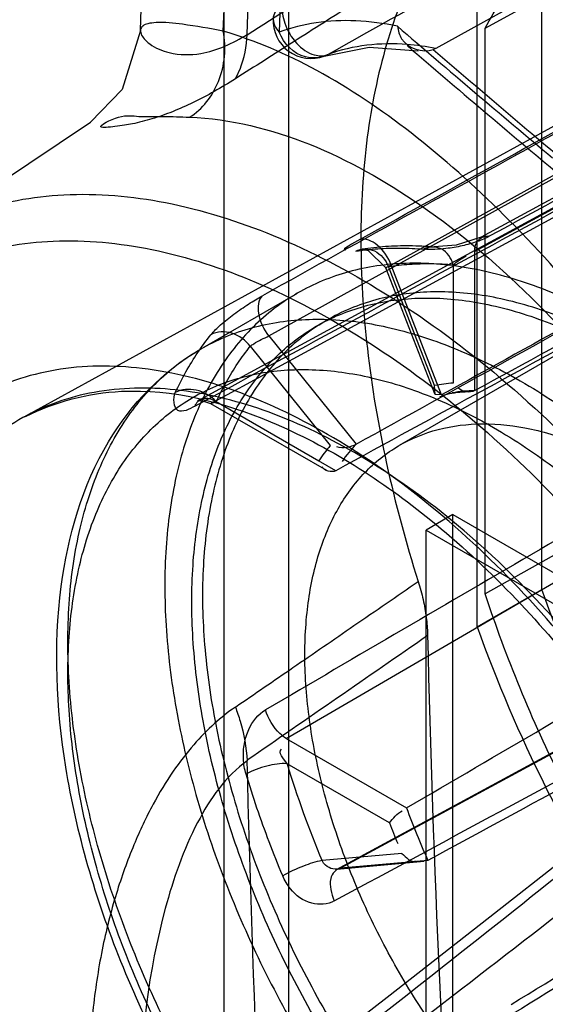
# Model space of a CAD drawing. Header units: millimetres. Extents: x 188 to 1028, y 131 to 1566.
# Tile 122 of 256: x 203 to 210, y 832 to 845. Entities that reach past the tile are written whole.
import ezdxf

# ---------------------------------------------------------------- set-up
doc = ezdxf.new("R2010")
doc.units = ezdxf.units.MM
doc.header["$LTSCALE"] = 110.325218
doc.layers.get('0').update_dxf_attribs({"linetype": 'CONTINUOUS'})

msp = doc.modelspace()

# ---------------------------------------------------------------- linework, layer by layer
at = {"color": 7, "linetype": 'CONTINUOUS'}
for p, q in [((206.684, 425.342), (206.684, 1290.018)), ((205.836, 424.852), (205.836, 1289.528)), ((221.886, 852.277), (208.614, 844.939)), ((209.265, 845.208), (218.258, 850.182)), ((221.02, 848.874), (209.212, 842.461)), ((218.731, 848.624), (203.207, 840.098)), ((209.125, 842.275), (220.933, 848.688)), ((219.575, 848.478), (208.028, 842.095)), ((206.425, 841.166), (218.332, 847.76)), ((205.523, 840.331), (217.276, 846.712)), ((217.472, 846.69), (205.722, 840.307)), ((208.139, 839.728), (219.948, 846.546)), ((210.008, 837.836), (210.008, 846.252)), ((209.159, 837.346), (209.159, 845.762)), ((209.265, 837.778), (209.265, 845.208)), ((201.658, 842.354), (204.084, 843.971)), ((219.297, 843.415), (209.265, 837.778)), ((209.125, 842.275), (209.125, 840.447)), ((206.65, 835.879), (217.472, 842.185)), ((207.956, 842.062), (208.598, 840.409)), ((208.598, 840.515), (207.993, 842.075)), ((208.691, 840.389), (208.03, 842.092)), ((208.845, 842.099), (208.845, 840.545)), ((205.525, 840.99), (206.798, 841.725)), ((207.048, 841.292), (207.189, 841.374)), ((206.425, 841.166), (207.57, 839.742)), ((206.18, 841.028), (207.229, 839.724)), ((207.302, 839.395), (205.719, 840.308)), ((205.733, 840.303), (207.079, 839.526)), ((205.659, 840.278), (207.18, 839.4)), ((207.313, 834.159), (218.278, 840.105)), ((218.332, 840.12), (207.365, 834.175)), ((208.841, 838.819), (208.488, 838.615)), ((208.841, 829.633), (208.841, 838.819)), ((208.841, 838.819), (210.609, 837.798)), ((208.488, 829.429), (208.488, 838.615)), ((208.488, 838.615), (210.255, 837.594)), ((209.159, 837.346), (210.008, 837.836)), ((206.65, 835.878), (208.231, 834.966)), ((208.008, 834.77), (206.663, 835.547)), ((208.171, 834.367), (207.122, 834.274)), ((208.462, 834.261), (207.318, 834.159)), ((208.512, 834.277), (207.368, 834.175)), ((207.314, 834.159), (207.312, 834.159))]:
    msp.add_line(p, q, dxfattribs=at)
for points in [[(204.737, 845.176), (204.497, 844.4), (204.084, 843.971)], [(207.151, 844.838), (207.74, 844.957), (208.385, 844.907)], [(208.614, 844.939), (208.604, 844.934), (208.593, 844.929), (208.582, 844.925)], [(209.211, 842.46), (208.882, 842.355), (208.596, 842.335)], [(207.648, 842.307), (207.729, 842.285), (207.957, 842.062)], [(208.691, 840.389), (208.606, 840.394), (208.598, 840.515)], [(205.526, 840.332), (205.487, 840.314), (205.541, 840.316), (205.659, 840.278)], [(210.418, 834.39), (209.225, 833.454), (207.976, 832.478), (206.672, 831.464)]]:
    msp.add_lwpolyline(points, dxfattribs=at)
for centre, radius, start, end in [((467.682, 381.373), 531.668, 118.87576, 119.33592), ((711.83, 56.358), 936.942, 122.493032, 122.665007), ((206.979, 845.308), 0.5, 177.0926, 290.213), ((340.624, 999.241), 203.171, 229.2911, 230.0442), ((335.098, 992.422), 194.507, 229.29227, 230.06506), ((335.005, 991.908), 193.873, 229.30047, 230.06515), ((209.037, 837.968), 2.584, 94.272, 99.7779), ((209.215, 838.071), 2.584, 140.2235, 145.7292), ((-273.854, 1532.852), 846.497, 304.543624, 304.73858), ((219.114, 839.316), 13.009, 196.8421, 202.8065), ((218.07, 838.588), 10.485, 200.2082, 204.2753), ((-205.553, 1358.261), 669.054, 308.026691, 308.433374), ((-221.042, 1390.16), 704.116, 307.459466, 307.842901)]:
    msp.add_arc(centre, radius, start, end, dxfattribs=at)
for points, knots in [([(206.139, 845.124), (206.208, 847.964), (206.469, 853.567), (207.251, 861.827), (208.414, 869.811), (209.458, 875.011), (210.045, 877.556)], [0, 0, 0, 0, 0.26052, 0.514043, 0.760527, 1, 1, 1, 1]), ([(204.737, 845.176), (204.848, 848.198), (205.254, 854.88), (206.454, 864.931), (207.777, 871.906), (208.538, 875.244)], [0, 0, 0, 0, 0.298916, 0.661484, 1, 1, 1, 1]), ([(205.824, 845.168), (205.971, 848.216), (206.414, 854.215), (207.555, 863.026), (208.642, 868.757), (209.267, 871.556)], [0, 0, 0, 0, 0.343671, 0.677063, 1, 1, 1, 1]), ([(207.406, 857.068), (207.267, 855.765), (207.02, 853.139), (206.738, 849.167), (206.61, 846.497), (206.56, 845.154)], [0, 0, 0, 0, 0.328976, 0.662295, 1, 1, 1, 1]), ([(221.132, 848.885), (219.818, 848.172), (217.19, 846.748), (213.254, 844.608), (210.629, 843.186), (209.318, 842.474)], [0, 0, 0, 0, 0.333759, 0.666962, 1, 1, 1, 1]), ([(207.616, 842.43), (208.894, 843.138), (211.454, 844.555), (215.301, 846.681), (217.868, 848.102), (219.153, 848.813)], [0, 0, 0, 0, 0.332317, 0.665892, 1, 1, 1, 1]), ([(218.253, 848.294), (216.925, 847.558), (214.275, 846.089), (210.303, 843.89), (207.659, 842.425), (206.339, 841.693)], [0, 0, 0, 0, 0.334334, 0.667449, 1, 1, 1, 1]), ([(209.125, 840.447), (210.444, 841.167), (213.082, 842.606), (217.041, 844.767), (219.682, 846.207), (221.003, 846.928)], [0, 0, 0, 0, 0.333035, 0.666369, 1, 1, 1, 1]), ([(209.265, 845.208), (209.396, 845.458), (209.692, 845.926), (210.257, 846.517), (210.701, 846.816), (210.933, 846.938)], [0, 0, 0, 0, 0.3472, 0.67763, 1, 1, 1, 1]), ([(220.303, 846.82), (219.008, 846.104), (216.423, 844.673), (212.552, 842.53), (209.976, 841.102), (208.691, 840.389)], [0, 0, 0, 0, 0.334379, 0.667713, 1, 1, 1, 1]), ([(205.451, 840.241), (206.755, 840.948), (209.366, 842.363), (213.281, 844.491), (215.894, 845.907), (217.201, 846.615)], [0, 0, 0, 0, 0.332905, 0.666369, 1, 1, 1, 1]), ([(207.57, 839.742), (208.895, 840.478), (211.551, 841.952), (215.543, 844.165), (218.208, 845.642), (219.544, 846.381)], [0, 0, 0, 0, 0.332247, 0.66558, 1, 1, 1, 1]), ([(208.384, 846.063), (208.104, 845.886), (207.557, 845.54), (206.757, 845.032), (206.238, 844.702), (205.984, 844.541)], [0, 0, 0, 0, 0.350187, 0.682749, 1, 1, 1, 1]), ([(208.384, 846.063), (208.213, 845.721), (207.928, 844.972), (207.682, 843.748), (207.632, 842.884), (207.632, 842.436)], [0, 0, 0, 0, 0.307116, 0.640043, 1, 1, 1, 1]), ([(219.1, 845.828), (217.787, 845.113), (215.164, 843.683), (211.232, 841.538), (208.611, 840.109), (207.302, 839.395)], [0, 0, 0, 0, 0.333661, 0.666994, 1, 1, 1, 1]), ([(206.602, 845.514), (206.544, 845.479), (206.436, 845.353), (206.51, 845.203), (206.56, 845.154)], [0, 0, 0, 0, 0.49066, 1, 1, 1, 1]), ([(206.602, 845.514), (206.593, 845.434), (206.623, 845.244), (206.767, 845.002), (206.981, 844.842), (207.146, 844.837), (207.202, 844.861)], [0, 0, 0, 0, 0.240334, 0.549254, 0.820378, 1, 1, 1, 1]), ([(205.824, 845.168), (205.647, 845.202), (205.356, 845.252), (205.022, 845.289), (204.846, 845.27), (204.77, 845.243), (204.731, 845.19), (204.744, 845.124), (204.788, 845.059), (204.904, 844.957), (205.156, 844.854), (205.618, 844.847), (205.952, 845.008), (206.139, 845.124)], [0, 0, 0, 0, 0.200149, 0.328134, 0.368208, 0.395365, 0.414834, 0.435665, 0.463985, 0.501188, 0.604426, 0.757109, 1, 1, 1, 1]), ([(208.113, 845.231), (207.933, 845.269), (207.576, 845.318), (207.049, 845.294), (206.717, 845.211), (206.56, 845.154)], [0, 0, 0, 0, 0.351811, 0.682117, 1, 1, 1, 1]), ([(208.113, 845.231), (208.12, 845.174), (208.171, 844.968), (208.445, 844.875), (208.582, 844.925)], [0, 0, 0, 0, 0.284319, 1, 1, 1, 1]), ([(205.383, 844.036), (205.554, 844.142), (205.826, 844.504), (205.869, 844.95), (205.824, 845.168)], [0, 0, 0, 0, 0.474126, 1, 1, 1, 1]), ([(216.014, 827.757), (216.014, 828.294), (215.944, 829.417), (215.659, 831.141), (215.195, 832.947), (214.566, 834.762), (213.792, 836.551), (212.889, 838.278), (211.861, 839.927), (210.741, 841.43), (209.561, 842.743), (208.35, 843.828), (207.119, 844.664), (206.25, 845.041), (205.824, 845.168)], [0, 0, 0, 0, 0.076278, 0.159174, 0.247633, 0.340486, 0.431458, 0.524032, 0.616757, 0.7068, 0.789742, 0.866758, 0.937017, 1, 1, 1, 1]), ([(205.984, 844.541), (206.007, 844.582), (206.094, 844.765), (206.131, 844.969), (206.139, 845.124)], [0, 0, 0, 0, 0.233183, 1, 1, 1, 1]), ([(207.202, 844.861), (207.114, 844.814), (206.831, 844.783), (206.615, 845.005), (206.56, 845.154)], [0, 0, 0, 0, 0.385835, 1, 1, 1, 1]), ([(208.614, 844.939), (208.49, 844.964), (208.02, 845.033), (207.529, 844.981), (207.202, 844.861)], [0, 0, 0, 0, 0.266796, 1, 1, 1, 1]), ([(205.984, 844.541), (205.893, 844.483), (205.712, 844.374), (205.436, 844.229), (205.163, 844.107), (204.9, 844.014), (204.635, 843.945), (204.447, 843.919), (204.097, 843.877), (204.487, 844.083), (204.722, 844.036), (205.049, 844.053), (205.267, 844.041), (205.383, 844.036)], [0, 0, 0, 0, 0.104424, 0.204925, 0.301527, 0.393283, 0.478349, 0.553656, 0.613206, 0.698857, 0.784843, 0.886966, 1, 1, 1, 1]), ([(205.383, 844.036), (206.459, 843.996), (208.16, 843.203), (210.053, 841.559), (212.09, 839.167), (214.131, 835.527), (215.155, 832.277), (215.453, 830.611)], [0, 0, 0, 0, 0.182573, 0.29778, 0.427207, 0.712941, 1, 1, 1, 1]), ([(201.658, 842.354), (201.926, 842.533), (202.59, 842.863), (203.765, 843.078), (205.123, 842.957), (206.547, 842.505), (207.997, 841.741), (209.432, 840.69), (210.81, 839.384), (212.088, 837.864), (213.227, 836.177), (214.191, 834.376), (214.951, 832.516), (215.314, 831.243), (215.453, 830.611)], [0, 0, 0, 0, 0.047292, 0.10771, 0.173315, 0.245914, 0.326087, 0.413432, 0.506831, 0.604667, 0.705003, 0.805737, 0.904741, 1, 1, 1, 1]), ([(217.201, 842.571), (215.998, 841.869), (213.594, 840.462), (209.984, 838.363), (207.583, 836.957), (206.381, 836.256)], [0, 0, 0, 0, 0.333701, 0.66697, 1, 1, 1, 1]), ([(199.47, 836.83), (199.47, 837.342), (199.542, 838.324), (199.902, 839.687), (200.51, 840.829), (201.356, 841.702), (202.412, 842.256), (203.626, 842.467), (204.942, 842.339), (206.32, 841.889), (207.715, 841.139), (209.084, 840.123), (210.379, 838.884), (211.558, 837.478), (212.582, 835.974), (213.422, 834.449), (214.066, 832.991), (214.513, 831.68), (214.728, 830.863), (214.809, 830.494)], [0, 0, 0, 0, 0.061123, 0.116749, 0.166993, 0.213767, 0.259475, 0.306912, 0.358541, 0.415715, 0.478636, 0.546648, 0.618381, 0.691966, 0.765109, 0.834998, 0.899299, 0.954919, 1, 1, 1, 1]), ([(208.03, 842.092), (207.992, 842.193), (207.893, 842.356), (207.693, 842.452), (207.616, 842.43)], [0, 0, 0, 0, 0.575197, 1, 1, 1, 1]), ([(207.632, 842.436), (207.632, 841.956), (207.694, 840.965), (207.95, 839.459), (208.223, 838.45), (208.384, 837.94)], [0, 0, 0, 0, 0.315158, 0.649558, 1, 1, 1, 1]), ([(209.318, 842.473), (209.267, 842.446), (209.15, 842.396), (208.959, 842.343), (208.724, 842.304), (208.554, 842.295), (208.456, 842.303)], [0, 0, 0, 0, 0.19663, 0.426862, 0.669632, 1, 1, 1, 1]), ([(209.125, 842.275), (209.126, 842.329), (209.155, 842.44), (209.271, 842.483), (209.318, 842.473)], [0, 0, 0, 0, 0.531181, 1, 1, 1, 1]), ([(201.658, 842.354), (200.988, 841.908), (199.817, 840.467), (199.204, 837.571), (199.533, 834.211), (200.728, 830.7), (202.645, 827.39), (205.09, 824.613), (207.829, 822.666), (210.63, 821.761), (212.454, 822.054), (213.172, 822.41)], [0, 0, 0, 0, 0.084089, 0.184003, 0.302127, 0.433161, 0.56876, 0.699431, 0.816922, 0.91618, 1, 1, 1, 1]), ([(207.564, 842.278), (207.659, 842.293), (207.855, 842.314), (208.153, 842.322), (208.355, 842.312), (208.456, 842.303)], [0, 0, 0, 0, 0.324777, 0.657722, 1, 1, 1, 1]), ([(207.564, 842.278), (207.635, 842.317), (207.841, 842.315), (207.958, 842.16), (207.993, 842.075)], [0, 0, 0, 0, 0.470472, 1, 1, 1, 1]), ([(207.649, 842.307), (207.75, 842.323), (207.957, 842.346), (208.274, 842.355), (208.488, 842.344), (208.597, 842.335)], [0, 0, 0, 0, 0.323933, 0.656931, 1, 1, 1, 1]), ([(208.845, 842.099), (208.819, 842.183), (208.72, 842.344), (208.523, 842.34), (208.456, 842.303)], [0, 0, 0, 0, 0.532691, 1, 1, 1, 1]), ([(210.998, 841.309), (210.713, 841.474), (210.146, 841.756), (209.276, 842.036), (208.441, 842.146), (207.658, 842.082), (206.946, 841.841), (206.327, 841.427), (205.82, 840.853), (205.435, 840.139), (205.178, 839.302), (205.05, 838.361), (205.055, 837.336), (205.19, 836.248), (205.453, 835.122), (205.838, 833.982), (206.336, 832.852), (206.936, 831.756), (207.626, 830.72), (208.391, 829.765), (209.215, 828.911), (210.079, 828.179), (210.69, 827.77), (210.998, 827.592)], [0, 0, 0, 0, 0.046614, 0.089505, 0.128855, 0.165221, 0.199904, 0.234219, 0.269604, 0.30734, 0.348328, 0.393009, 0.441404, 0.493234, 0.547994, 0.605023, 0.663564, 0.722793, 0.781844, 0.839756, 0.896009, 0.949659, 1, 1, 1, 1]), ([(207.993, 842.075), (208.084, 842.089), (208.271, 842.11), (208.555, 842.118), (208.748, 842.108), (208.845, 842.099)], [0, 0, 0, 0, 0.324781, 0.657734, 1, 1, 1, 1]), ([(208.03, 842.092), (208.007, 842.081), (207.928, 842.049), (207.982, 842.072), (207.993, 842.075)], [0, 0, 0, 0, 0.687007, 1, 1, 1, 1]), ([(211.139, 840.983), (210.868, 841.139), (210.328, 841.408), (209.499, 841.671), (208.704, 841.771), (207.959, 841.702), (207.283, 841.461), (206.698, 841.051), (206.224, 840.488), (205.87, 839.791), (205.641, 838.979), (205.538, 838.07), (205.562, 837.083), (205.712, 836.039), (205.984, 834.961), (206.373, 833.874), (206.869, 832.801), (207.462, 831.766), (208.141, 830.792), (208.648, 830.188), (208.912, 829.903)], [0, 0, 0, 0, 0.055191, 0.10598, 0.152536, 0.195515, 0.236698, 0.277567, 0.31988, 0.365125, 0.414284, 0.467826, 0.52577, 0.587793, 0.653313, 0.721476, 0.790931, 0.861368, 0.931462, 1, 1, 1, 1]), ([(210.998, 828), (210.71, 828.167), (210.137, 828.55), (209.327, 829.235), (208.554, 830.035), (207.833, 830.933), (207.181, 831.911), (206.612, 832.948), (206.141, 834.018), (205.78, 835.094), (205.534, 836.152), (205.409, 837.17), (205.405, 838.13), (205.524, 839.014), (205.766, 839.801), (206.128, 840.472), (206.604, 841.01), (207.185, 841.4), (207.853, 841.627), (208.59, 841.688), (209.376, 841.585), (210.195, 841.322), (210.73, 841.056), (210.998, 840.901)], [0, 0, 0, 0, 0.050086, 0.103547, 0.159664, 0.217418, 0.276838, 0.33654, 0.395473, 0.4528, 0.507361, 0.558805, 0.607021, 0.651693, 0.692696, 0.730404, 0.765722, 0.799946, 0.834561, 0.870933, 0.910353, 0.95333, 1, 1, 1, 1]), ([(205.664, 841.181), (205.701, 841.228), (205.799, 841.322), (205.966, 841.455), (206.15, 841.581), (206.278, 841.658), (206.339, 841.692)], [0, 0, 0, 0, 0.212013, 0.475926, 0.750837, 1, 1, 1, 1]), ([(206.425, 841.166), (206.359, 841.251), (206.274, 841.417), (206.284, 841.637), (206.339, 841.692)], [0, 0, 0, 0, 0.579538, 1, 1, 1, 1]), ([(209.725, 826.857), (209.418, 827.034), (208.809, 827.442), (207.947, 828.171), (207.125, 829.022), (206.36, 829.976), (205.669, 831.013), (205.067, 832.108), (204.568, 833.24), (204.182, 834.381), (203.918, 835.509), (203.782, 836.597), (203.777, 837.623), (203.904, 838.565), (204.162, 839.403), (204.547, 840.118), (205.054, 840.692), (205.673, 841.106), (206.386, 841.347), (207.169, 841.411), (208.005, 841.301), (208.873, 841.021), (209.44, 840.739), (209.725, 840.574)], [0, 0, 0, 0, 0.050197, 0.103618, 0.159676, 0.217646, 0.276706, 0.335987, 0.394609, 0.451721, 0.506544, 0.558416, 0.606841, 0.651557, 0.6926, 0.730394, 0.7658, 0.80009, 0.834759, 0.871223, 0.910562, 0.953414, 1, 1, 1, 1]), ([(206.18, 841.028), (206.12, 841.107), (205.957, 841.228), (205.743, 841.225), (205.664, 841.181)], [0, 0, 0, 0, 0.522363, 1, 1, 1, 1]), ([(208.231, 834.966), (209.437, 835.672), (211.851, 837.085), (215.474, 839.205), (217.891, 840.619), (219.1, 841.326)], [0, 0, 0, 0, 0.333032, 0.666365, 1, 1, 1, 1]), ([(205.195, 840.42), (205.238, 840.513), (205.33, 840.693), (205.487, 840.947), (205.603, 841.105), (205.664, 841.181)], [0, 0, 0, 0, 0.342277, 0.675222, 1, 1, 1, 1]), ([(206.18, 841.028), (206.194, 841.041), (206.273, 841.094), (206.358, 841.132), (206.425, 841.166)], [0, 0, 0, 0, 0.201981, 1, 1, 1, 1]), ([(209.475, 826.832), (208.751, 827.25), (207.372, 828.357), (205.689, 830.453), (204.414, 832.876), (203.675, 835.391), (203.563, 837.758), (204.132, 839.76), (205.031, 840.705), (205.525, 840.99)], [0, 0, 0, 0, 0.149628, 0.312553, 0.47853, 0.636771, 0.778313, 0.897805, 1, 1, 1, 1]), ([(205.733, 840.303), (205.775, 840.391), (205.862, 840.563), (206.011, 840.805), (206.122, 840.956), (206.18, 841.028)], [0, 0, 0, 0, 0.342268, 0.67522, 1, 1, 1, 1]), ([(213.791, 828.452), (213.791, 828.967), (213.698, 830.041), (213.324, 831.664), (212.723, 833.309), (211.918, 834.916), (210.939, 836.425), (209.819, 837.782), (208.603, 838.934), (207.334, 839.838), (206.055, 840.463), (204.808, 840.784), (203.634, 840.778), (202.584, 840.428), (201.721, 839.743), (201.089, 838.77), (200.703, 837.559), (200.616, 836.672), (200.609, 836.205)], [0, 0, 0, 0, 0.066211, 0.137985, 0.213588, 0.290782, 0.368547, 0.444381, 0.516441, 0.583279, 0.643991, 0.698408, 0.747373, 0.792961, 0.837987, 0.886262, 0.939964, 1, 1, 1, 1]), ([(209.372, 827.061), (209.084, 827.228), (208.511, 827.611), (207.701, 828.296), (206.928, 829.096), (206.207, 829.994), (205.555, 830.972), (204.986, 832.009), (204.515, 833.079), (204.153, 834.155), (203.908, 835.213), (203.782, 836.231), (203.778, 837.191), (203.898, 838.075), (204.14, 838.862), (204.502, 839.533), (204.978, 840.071), (205.558, 840.461), (206.227, 840.688), (206.963, 840.749), (207.75, 840.646), (208.569, 840.383), (209.103, 840.117), (209.372, 839.962)], [0, 0, 0, 0, 0.050086, 0.103547, 0.159664, 0.217418, 0.276838, 0.33654, 0.395473, 0.4528, 0.507361, 0.558805, 0.607021, 0.651693, 0.692696, 0.730404, 0.765722, 0.799946, 0.834561, 0.870933, 0.910353, 0.95333, 1, 1, 1, 1]), ([(209.725, 840.574), (210.032, 840.397), (210.641, 839.989), (211.503, 839.26), (212.325, 838.41), (213.09, 837.455), (213.781, 836.419), (214.383, 835.323), (214.882, 834.192), (215.268, 833.05), (215.532, 831.923), (215.668, 830.835), (215.673, 829.809), (215.546, 828.867), (215.288, 828.029), (214.903, 827.314), (214.396, 826.74), (213.777, 826.325), (213.065, 826.084), (212.281, 826.02), (211.446, 826.131), (210.577, 826.411), (210.01, 826.693), (209.725, 826.857)], [0, 0, 0, 0, 0.050197, 0.103618, 0.159676, 0.217646, 0.276706, 0.335987, 0.394609, 0.451721, 0.506544, 0.558416, 0.606841, 0.651557, 0.6926, 0.730394, 0.7658, 0.80009, 0.834759, 0.871223, 0.910562, 0.953414, 1, 1, 1, 1]), ([(207.546, 839.633), (207.165, 839.853), (206.406, 840.215), (205.241, 840.5), (204.145, 840.482), (203.167, 840.143), (202.364, 839.493), (201.778, 838.576), (201.421, 837.442), (201.341, 836.614), (201.334, 836.179)], [0, 0, 0, 0, 0.145362, 0.275581, 0.392796, 0.50214, 0.611097, 0.727284, 0.856113, 1, 1, 1, 1]), ([(203.23, 840.105), (203.615, 840.305), (204.734, 840.585), (206.646, 840.08), (208.722, 838.741), (210.669, 836.696), (212.266, 834.165), (213.325, 831.442), (213.619, 829.558), (213.619, 828.67)], [0, 0, 0, 0, 0.07424, 0.189582, 0.331851, 0.497493, 0.67416, 0.846424, 1, 1, 1, 1]), ([(205.733, 840.303), (205.664, 840.377), (205.487, 840.477), (205.276, 840.465), (205.195, 840.42)], [0, 0, 0, 0, 0.522436, 1, 1, 1, 1]), ([(209.068, 840.431), (208.976, 840.427), (208.837, 840.421), (208.706, 840.379), (208.664, 840.359)], [0, 0, 0, 0, 0.676492, 1, 1, 1, 1]), ([(205.451, 840.241), (205.384, 840.205), (205.183, 840.097), (205.162, 840.349), (205.195, 840.42)], [0, 0, 0, 0, 0.488536, 1, 1, 1, 1]), ([(205.719, 840.308), (205.673, 840.336), (205.561, 840.366), (205.467, 840.287), (205.451, 840.241)], [0, 0, 0, 0, 0.524322, 1, 1, 1, 1]), ([(205.719, 840.308), (205.7, 840.299), (205.622, 840.261), (205.71, 840.295), (205.733, 840.303)], [0, 0, 0, 0, 0.459233, 1, 1, 1, 1]), ([(219.544, 840.261), (218.314, 839.594), (215.858, 838.262), (212.181, 836.268), (209.734, 834.94), (208.512, 834.277)], [0, 0, 0, 0, 0.33439, 0.667722, 1, 1, 1, 1]), ([(208.912, 831.649), (208.715, 831.902), (208.345, 832.431), (207.867, 833.27), (207.473, 834.141), (207.174, 835.022), (206.976, 835.89), (206.884, 836.726), (206.903, 837.506), (207.031, 838.21), (207.267, 838.823), (207.609, 839.327), (208.05, 839.706), (208.577, 839.944), (209.17, 840.033), (209.81, 839.975), (210.481, 839.774), (210.919, 839.558), (211.139, 839.431)], [0, 0, 0, 0, 0.079544, 0.159783, 0.239199, 0.316169, 0.390139, 0.459735, 0.524089, 0.582885, 0.636434, 0.685725, 0.732459, 0.778864, 0.827113, 0.879506, 0.937035, 1, 1, 1, 1]), ([(209.372, 839.962), (209.659, 839.796), (210.232, 839.412), (211.042, 838.727), (211.815, 837.928), (212.536, 837.029), (213.188, 836.052), (213.757, 835.014), (214.228, 833.944), (214.59, 832.868), (214.835, 831.81), (214.961, 830.793), (214.965, 829.832), (214.845, 828.948), (214.603, 828.162), (214.241, 827.491), (213.765, 826.952), (213.185, 826.563), (212.516, 826.335), (211.78, 826.274), (210.993, 826.377), (210.174, 826.64), (209.64, 826.907), (209.372, 827.061)], [0, 0, 0, 0, 0.050086, 0.103547, 0.159664, 0.217418, 0.276838, 0.33654, 0.395473, 0.4528, 0.507361, 0.558805, 0.607021, 0.651693, 0.692696, 0.730404, 0.765722, 0.799946, 0.834561, 0.870933, 0.910353, 0.95333, 1, 1, 1, 1]), ([(207.282, 833.746), (208.499, 834.401), (210.936, 835.716), (214.588, 837.701), (217.03, 839.019), (218.253, 839.678)], [0, 0, 0, 0, 0.332491, 0.665849, 1, 1, 1, 1]), ([(213.76, 828.871), (213.76, 829.362), (213.67, 830.384), (213.311, 831.926), (212.736, 833.488), (211.968, 835.011), (211.033, 836.438), (209.968, 837.716), (208.812, 838.798), (207.971, 839.387), (207.546, 839.633)], [0, 0, 0, 0, 0.114155, 0.237327, 0.366977, 0.500001, 0.633025, 0.762675, 0.885846, 1, 1, 1, 1]), ([(209.605, 832.385), (210.79, 833.111), (213.163, 834.567), (216.729, 836.754), (219.11, 838.215), (220.303, 838.946)], [0, 0, 0, 0, 0.332278, 0.66561, 1, 1, 1, 1]), ([(219.153, 838.12), (217.971, 837.39), (215.608, 835.934), (212.062, 833.764), (209.706, 832.311), (208.53, 831.585)], [0, 0, 0, 0, 0.334151, 0.667509, 1, 1, 1, 1]), ([(205.984, 836.29), (206.236, 836.464), (206.755, 836.819), (207.555, 837.37), (208.103, 837.747), (208.384, 837.94)], [0, 0, 0, 0, 0.315192, 0.648388, 1, 1, 1, 1]), ([(208.384, 837.94), (208.409, 837.862), (208.451, 837.706), (208.493, 837.473), (208.506, 837.32), (208.507, 837.245)], [0, 0, 0, 0, 0.349003, 0.683292, 1, 1, 1, 1]), ([(210.933, 834.123), (210.701, 834.512), (210.268, 835.303), (209.71, 836.524), (209.401, 837.359), (209.265, 837.778)], [0, 0, 0, 0, 0.337337, 0.671821, 1, 1, 1, 1]), ([(213.435, 831.901), (212.94, 832.48), (212.019, 833.712), (210.869, 835.704), (210.263, 837.118), (210.008, 837.836)], [0, 0, 0, 0, 0.331739, 0.668261, 1, 1, 1, 1]), ([(209.159, 837.346), (209.414, 836.628), (210.02, 835.214), (211.17, 833.222), (212.092, 831.99), (212.586, 831.411)], [0, 0, 0, 0, 0.331739, 0.668261, 1, 1, 1, 1]), ([(208.507, 837.245), (208.578, 834.216), (208.854, 828.087), (209.656, 818.815), (210.849, 809.378), (211.892, 803.053), (212.475, 799.87)], [0, 0, 0, 0, 0.241634, 0.489021, 0.741906, 1, 1, 1, 1]), ([(213.172, 822.41), (212.832, 822.241), (212.056, 821.993), (210.774, 821.956), (209.389, 822.253), (207.959, 822.865), (206.525, 823.772), (205.126, 824.945), (203.805, 826.35), (202.601, 827.943), (201.551, 829.675), (200.687, 831.494), (200.035, 833.345), (199.617, 835.169), (199.496, 836.379), (199.483, 836.964)], [0, 0, 0, 0, 0.050527, 0.107067, 0.169233, 0.238024, 0.313466, 0.394853, 0.480954, 0.570185, 0.66075, 0.750768, 0.838394, 0.921937, 1, 1, 1, 1]), ([(199.473, 836.595), (199.486, 835.994), (199.617, 834.75), (200.071, 832.877), (200.776, 830.985), (201.707, 829.139), (202.833, 827.403), (204.113, 825.837), (205.504, 824.497), (206.959, 823.426), (208.43, 822.664), (209.871, 822.237), (211.238, 822.168), (212.48, 822.478), (213.533, 823.165), (214.338, 824.188), (214.678, 825.012), (214.808, 825.453)], [0, 0, 0, 0, 0.071333, 0.147913, 0.228255, 0.310572, 0.392931, 0.473396, 0.550172, 0.621758, 0.687125, 0.745945, 0.798862, 0.847714, 0.895438, 0.945323, 1, 1, 1, 1]), ([(205.984, 836.29), (205.888, 836.224), (205.695, 836.071), (205.42, 835.788), (205.149, 835.434), (204.884, 834.995), (204.631, 834.459), (204.403, 833.82), (204.22, 833.09), (204.1, 832.298), (204.072, 831.752), (204.071, 831.477)], [0, 0, 0, 0, 0.065273, 0.137852, 0.220207, 0.31472, 0.424607, 0.551812, 0.694255, 0.846034, 1, 1, 1, 1]), ([(205.984, 836.29), (206.007, 836.23), (206.084, 836.001), (206.13, 835.762), (206.139, 835.586)], [0, 0, 0, 0, 0.268539, 1, 1, 1, 1]), ([(206.125, 835.41), (206.105, 835.475), (206.082, 835.61), (206.095, 835.811), (206.166, 836.046), (206.283, 836.199), (206.381, 836.256)], [0, 0, 0, 0, 0.216379, 0.432162, 0.636817, 1, 1, 1, 1]), ([(206.65, 835.878), (206.62, 835.896), (206.501, 835.998), (206.412, 836.138), (206.381, 836.256)], [0, 0, 0, 0, 0.219391, 1, 1, 1, 1]), ([(213.79, 828.31), (213.783, 827.845), (213.697, 826.962), (213.314, 825.754), (212.685, 824.779), (211.823, 824.092), (210.774, 823.739), (209.601, 823.73), (208.355, 824.048), (207.075, 824.671), (205.805, 825.574), (204.589, 826.724), (203.469, 828.078), (202.488, 829.587), (201.681, 831.195), (201.078, 832.842), (200.702, 834.468), (200.608, 835.546), (200.608, 836.063)], [0, 0, 0, 0, 0.059789, 0.113285, 0.161515, 0.206774, 0.252274, 0.301148, 0.355513, 0.416222, 0.483072, 0.5551, 0.630825, 0.70845, 0.786028, 0.861615, 0.933426, 1, 1, 1, 1]), ([(201.333, 836.045), (201.333, 835.554), (201.423, 834.532), (201.781, 832.99), (202.356, 831.428), (203.125, 829.905), (204.059, 828.478), (205.125, 827.199), (206.281, 826.118), (207.121, 825.529), (207.546, 825.283)], [0, 0, 0, 0, 0.114155, 0.237327, 0.366977, 0.500001, 0.633025, 0.762675, 0.885846, 1, 1, 1, 1]), ([(206.139, 835.586), (205.857, 835.385), (205.413, 834.741), (204.89, 833.23), (204.739, 831.963), (204.737, 831.11)], [0, 0, 0, 0, 0.216326, 0.46744, 1, 1, 1, 1]), ([(206.663, 835.547), (206.575, 835.555), (206.387, 835.521), (206.21, 835.458), (206.125, 835.41)], [0, 0, 0, 0, 0.473956, 1, 1, 1, 1]), ([(210.045, 798.643), (209.472, 801.789), (208.448, 808.04), (207.275, 817.367), (206.484, 826.532), (206.209, 832.591), (206.139, 835.586)], [0, 0, 0, 0, 0.258019, 0.510875, 0.758284, 1, 1, 1, 1]), ([(206.606, 834.075), (206.544, 834.222), (206.426, 834.517), (206.266, 834.962), (206.17, 835.261), (206.125, 835.41)], [0, 0, 0, 0, 0.336986, 0.670537, 1, 1, 1, 1]), ([(207.122, 834.274), (207.038, 834.26), (206.862, 834.2), (206.693, 834.125), (206.606, 834.075)], [0, 0, 0, 0, 0.458733, 1, 1, 1, 1]), ([(207.368, 834.175), (207.308, 834.143), (207.189, 834.176), (207.133, 834.251), (207.122, 834.274)], [0, 0, 0, 0, 0.727818, 1, 1, 1, 1]), ([(207.368, 834.175), (207.304, 834.17), (207.214, 834.052), (207.235, 833.89), (207.261, 833.793), (207.283, 833.746)], [0, 0, 0, 0, 0.390465, 0.683078, 1, 1, 1, 1]), ([(207.283, 833.746), (207.195, 833.699), (206.959, 833.679), (206.722, 833.859), (206.631, 834.015), (206.606, 834.075)], [0, 0, 0, 0, 0.357917, 0.764639, 1, 1, 1, 1])]:
    msp.add_open_spline(points, degree=3, knots=knots, dxfattribs=at)
for points in [[(207.616, 842.43), (207.549, 842.392), (207.351, 842.284), (207.428, 842.296)], [(208.845, 842.099), (208.896, 842.145), (208.955, 842.185), (209.016, 842.216)], [(209.125, 840.447), (209.027, 840.443), (208.928, 840.438), (208.832, 840.416)], [(209.125, 840.447), (209.063, 840.413), (208.959, 840.425), (208.914, 840.48)], [(207.57, 839.742), (207.495, 839.7), (207.398, 839.682), (207.317, 839.707)], [(207.57, 839.742), (207.504, 839.671), (207.438, 839.599), (207.386, 839.517)], [(207.302, 839.395), (207.248, 839.365), (207.148, 839.39), (207.125, 839.447)], [(206.663, 835.547), (206.626, 835.603), (206.532, 835.703), (206.591, 835.736)], [(208.008, 834.77), (208.053, 834.833), (208.109, 834.89), (208.175, 834.929)], [(208.008, 834.77), (208.042, 834.68), (208.077, 834.59), (208.115, 834.501)], [(208.171, 834.367), (208.223, 834.323), (208.292, 834.239), (208.352, 834.271)]]:
    msp.add_open_spline(points, degree=3, dxfattribs=at)

doc.saveas('drawing.dxf')
